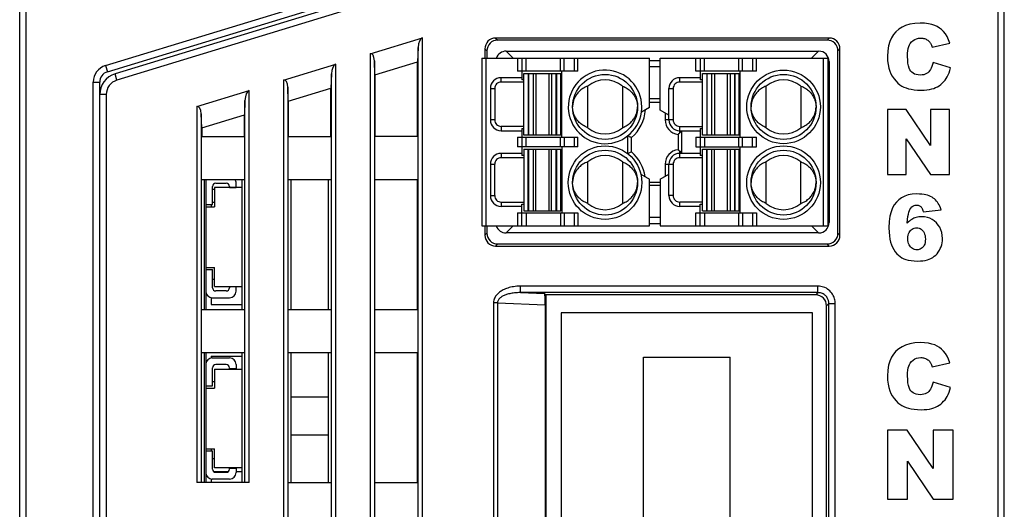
# Model space of a CAD drawing. Header units: millimetres. Extents: x 674 to 3111, y -226 to 595.
# Tile 9 of 47: x 2327 to 2372, y 3 to 26. Entities that reach past the tile are written whole.
import ezdxf

# ---------------------------------------------------------------- set-up
doc = ezdxf.new("R2010")
doc.units = ezdxf.units.MM
doc.header["$LTSCALE"] = 30.734
doc.layers.get('0').update_dxf_attribs({"linetype": 'CONTINUOUS'})
for name, color, linetype in [('02___PRT_ALL_AXES', 7, 'CONTINUOUS'), ('ECAD_06011011', 7, 'CONTINUOUS'), ('ECAD_06013012', 7, 'CONTINUOUS')]:
    doc.layers.add(name, color=color, linetype=linetype)

msp = doc.modelspace()

# ---------------------------------------------------------------- linework, layer by layer
at = {"color": 7, "linetype": 'Continuous'}
for p, q in [((2326.885, -42.238), (2326.885, 101.857)), ((2327.185, -25.088), (2327.185, 101.857)), ((2372.085, 73.454), (2372.085, -24.988)), ((2372.385, -42.238), (2372.385, 73.454)), ((2346.07, 27.529), (2331.293, 23.011)), ((2330.852, 23.397), (2343.344, 27.216)), ((2330.939, 23.11), (2343.432, 26.929)), ((2346.158, 27.242), (2331.381, 22.724)), ((2343.078, 23.947), (2345.493, 24.685)), ((2345.493, -19.198), (2345.493, 24.685)), ((2348.88, 24.667), (2348.974, 24.572)), ((2364.291, 24.667), (2348.88, 24.667)), ((2364.197, 24.572), (2348.974, 24.572)), ((2364.291, 24.667), (2364.197, 24.572)), ((2345.293, 24.235), (2345.271, 23.572)), ((2345.293, -18.826), (2345.293, 24.235)), ((2348.381, 24.167), (2348.381, 23.737)), ((2348.381, 24.167), (2348.475, 24.073)), ((2364.79, 24.167), (2364.696, 24.073)), ((2364.79, 15.556), (2364.79, 24.167)), ((2369.056, 24.248), (2369.875, 24.43)), ((2343.078, 23.947), (2343.078, -19.198)), ((2348.235, 23.737), (2348.235, 15.987)), ((2348.235, 23.737), (2355.985, 23.737)), ((2348.435, 15.987), (2348.435, 23.737)), ((2348.475, 24.073), (2348.475, 23.737)), ((2349.367, 24.062), (2349.692, 23.737)), ((2349.367, 24.062), (2363.804, 24.062)), ((2349.885, 23.737), (2349.885, 23.137)), ((2350.085, 23.737), (2350.085, 22.737)), ((2350.285, 23.137), (2350.285, 23.737)), ((2351.87, 23.137), (2351.87, 23.737)), ((2352.043, 23.137), (2352.043, 23.737)), ((2352.505, 23.737), (2352.505, 23.137)), ((2352.678, 23.137), (2352.678, 23.737)), ((2355.985, 21.454), (2355.985, 23.737)), ((2356.485, 21.329), (2356.485, 23.737)), ((2356.485, 23.737), (2364.235, 23.737)), ((2358.135, 23.137), (2358.135, 23.737)), ((2358.335, 23.737), (2358.335, 22.737)), ((2358.535, 23.137), (2358.535, 23.737)), ((2360.12, 23.137), (2360.12, 23.737)), ((2360.293, 23.137), (2360.293, 23.737)), ((2360.755, 23.737), (2360.755, 23.137)), ((2360.928, 23.137), (2360.928, 23.737)), ((2363.804, 24.062), (2363.479, 23.737)), ((2364.035, 15.987), (2364.035, 23.737)), ((2364.235, 23.737), (2364.235, 15.987)), ((2364.696, 15.651), (2364.696, 24.073)), ((2330.852, 23.397), (2330.939, 23.11)), ((2339.078, 22.724), (2341.493, 23.462)), ((2341.493, -19.198), (2341.493, 23.462)), ((2343.299, 22.969), (2343.277, 23.619)), ((2343.277, 23.619), (2343.277, -18.826)), ((2343.299, 22.969), (2345.271, 23.572)), ((2345.271, 20.122), (2345.271, 23.572)), ((2356.485, 23.623), (2355.985, 23.623)), ((2356.485, 23.334), (2355.985, 23.334)), ((2364.285, 23.58), (2364.235, 23.53)), ((2364.285, 23.58), (2364.285, 16.144)), ((2369.904, 23.294), (2369.091, 23.54)), ((2331.381, 22.724), (2331.293, 23.011)), ((2341.293, 23.012), (2341.271, 22.349)), ((2341.293, -18.826), (2341.293, 23.012)), ((2343.299, 22.969), (2343.299, 20.122)), ((2349.135, 22.637), (2349.135, 22.837)), ((2350.085, 22.837), (2349.135, 22.837)), ((2352.678, 23.137), (2349.885, 23.137)), ((2350.185, 20.187), (2350.185, 23.037)), ((2350.185, 23.037), (2351.885, 23.037)), ((2350.385, 23.037), (2350.385, 20.187)), ((2350.41, 20.187), (2350.41, 23.037)), ((2350.608, 23.037), (2350.608, 20.187)), ((2350.738, 23.037), (2350.738, 20.187)), ((2351.333, 23.037), (2351.333, 20.187)), ((2351.463, 23.037), (2351.463, 20.187)), ((2351.661, 23.037), (2351.661, 20.187)), ((2351.685, 23.037), (2351.685, 20.187)), ((2351.885, 20.187), (2351.885, 23.037)), ((2351.935, 20.087), (2351.935, 23.137)), ((2357.385, 22.637), (2357.385, 22.837)), ((2358.335, 22.837), (2357.385, 22.837)), ((2360.928, 23.137), (2358.135, 23.137)), ((2358.435, 20.187), (2358.435, 23.037)), ((2358.435, 23.037), (2360.135, 23.037)), ((2358.635, 23.037), (2358.635, 20.187)), ((2358.66, 20.187), (2358.66, 23.037)), ((2358.858, 23.037), (2358.858, 20.187)), ((2358.988, 23.037), (2358.988, 20.187)), ((2359.583, 23.037), (2359.583, 20.187)), ((2359.713, 23.037), (2359.713, 20.187)), ((2359.911, 23.037), (2359.911, 20.187)), ((2359.935, 23.037), (2359.935, 20.187)), ((2360.135, 20.187), (2360.135, 23.037)), ((2360.185, 20.087), (2360.185, 23.137)), ((2330.285, 0.162), (2330.285, 22.632)), ((2330.285, 22.632), (2330.585, 22.632)), ((2330.585, -25.538), (2330.585, 22.632)), ((2339.078, 22.724), (2339.078, -19.198)), ((2339.299, 21.746), (2339.277, 22.396)), ((2339.277, 22.396), (2339.277, -18.826)), ((2339.299, 21.746), (2341.271, 22.349)), ((2341.271, 20.122), (2341.271, 22.349)), ((2348.635, 22.337), (2348.635, 20.887)), ((2348.635, 22.337), (2348.835, 22.337)), ((2348.835, 22.337), (2348.835, 20.887)), ((2350.185, 22.637), (2349.135, 22.637)), ((2350.185, 22.737), (2350.085, 22.737)), ((2353.135, 20.526), (2353.135, 22.447)), ((2354.735, 22.447), (2354.735, 20.526)), ((2356.885, 20.887), (2356.885, 22.337)), ((2356.885, 22.337), (2357.085, 22.337)), ((2357.085, 22.337), (2357.085, 20.887)), ((2358.435, 22.637), (2357.385, 22.637)), ((2358.435, 22.737), (2358.335, 22.737)), ((2361.385, 20.526), (2361.385, 22.447)), ((2362.985, 22.447), (2362.985, 20.526)), ((2330.885, 22.055), (2330.585, 22.055)), ((2330.885, 22.055), (2330.885, -24.988)), ((2335.078, 21.501), (2337.493, 22.239)), ((2337.493, 4.122), (2337.493, 22.239)), ((2356.485, 21.862), (2355.985, 21.862)), ((2335.078, 21.501), (2335.078, 4.122)), ((2337.293, 21.789), (2337.271, 21.126)), ((2337.293, 4.122), (2337.293, 21.789)), ((2339.299, 21.746), (2339.299, 20.122)), ((2355.985, 21.454), (2355.618, 21.242)), ((2355.985, 21.712), (2356.485, 21.712)), ((2335.299, 20.523), (2335.277, 21.173)), ((2335.277, 21.173), (2335.277, 4.122)), ((2335.299, 20.523), (2337.271, 21.126)), ((2337.271, 20.122), (2337.271, 21.126)), ((2356.885, 21.098), (2356.485, 21.329)), ((2356.712, 21.198), (2356.712, 20.887)), ((2366.985, 21.362), (2366.985, 18.362)), ((2367.851, 21.362), (2366.985, 21.362)), ((2368.981, 19.7), (2367.851, 21.362)), ((2368.981, 21.362), (2368.981, 19.7)), ((2369.854, 21.362), (2368.981, 21.362)), ((2369.854, 18.362), (2369.854, 21.362)), ((2335.299, 20.523), (2335.299, 20.122)), ((2348.835, 20.887), (2348.635, 20.887)), ((2349.135, 20.587), (2349.135, 20.387)), ((2350.185, 20.587), (2349.135, 20.587)), ((2350.085, 20.487), (2350.085, 19.237)), ((2350.085, 20.487), (2350.185, 20.487)), ((2357.085, 20.887), (2356.712, 20.887)), ((2357.385, 20.287), (2357.385, 20.587)), ((2357.385, 20.587), (2358.435, 20.587)), ((2358.335, 20.487), (2358.335, 19.237)), ((2358.335, 20.487), (2358.435, 20.487)), ((2335.285, 20.122), (2337.285, 20.122)), ((2339.285, 20.122), (2341.285, 20.122)), ((2345.285, 20.122), (2343.285, 20.122)), ((2349.135, 20.387), (2350.085, 20.387)), ((2349.885, 20.087), (2349.885, 19.637)), ((2349.885, 20.087), (2352.678, 20.087)), ((2351.885, 20.187), (2350.185, 20.187)), ((2350.285, 19.637), (2350.285, 20.087)), ((2351.87, 19.637), (2351.87, 20.087)), ((2352.043, 20.087), (2352.043, 19.637)), ((2352.505, 20.087), (2352.505, 19.637)), ((2352.678, 19.637), (2352.678, 20.087)), ((2354.985, 19.324), (2354.985, 20.15)), ((2355.159, 19.405), (2355.159, 20.068)), ((2357.312, 20.218), (2357.312, 19.506)), ((2357.485, 20.387), (2357.385, 20.287)), ((2357.385, 20.387), (2358.335, 20.387)), ((2357.485, 19.337), (2357.485, 20.387)), ((2358.135, 20.087), (2358.135, 19.637)), ((2358.135, 20.087), (2360.928, 20.087)), ((2360.135, 20.187), (2358.435, 20.187)), ((2358.535, 20.087), (2358.535, 19.637)), ((2360.12, 19.637), (2360.12, 20.087)), ((2360.293, 19.637), (2360.293, 20.087)), ((2360.755, 19.637), (2360.755, 20.087)), ((2360.928, 19.637), (2360.928, 20.087)), ((2352.678, 19.637), (2349.885, 19.637)), ((2351.935, 19.637), (2351.935, 16.587)), ((2358.135, 19.637), (2360.928, 19.637)), ((2360.185, 16.587), (2360.185, 19.637)), ((2367.857, 18.362), (2367.857, 20.007)), ((2367.857, 20.007), (2368.981, 18.362)), ((2349.135, 19.337), (2349.135, 19.137)), ((2350.085, 19.337), (2349.135, 19.337)), ((2350.185, 19.137), (2349.135, 19.137)), ((2350.185, 19.237), (2350.085, 19.237)), ((2350.185, 19.537), (2350.185, 16.687)), ((2350.185, 19.537), (2351.885, 19.537)), ((2350.385, 16.687), (2350.385, 19.537)), ((2350.41, 16.687), (2350.41, 19.537)), ((2350.608, 19.537), (2350.608, 16.687)), ((2350.738, 16.687), (2350.738, 19.537)), ((2351.333, 19.537), (2351.333, 16.687)), ((2351.463, 16.687), (2351.463, 19.537)), ((2351.661, 19.537), (2351.661, 16.687)), ((2351.685, 19.537), (2351.685, 16.687)), ((2351.885, 16.687), (2351.885, 19.537)), ((2357.385, 19.137), (2357.385, 19.437)), ((2357.385, 19.437), (2357.485, 19.337)), ((2358.335, 19.337), (2357.385, 19.337)), ((2358.435, 19.137), (2357.385, 19.137)), ((2358.435, 19.237), (2358.335, 19.237)), ((2358.435, 16.687), (2358.435, 19.537)), ((2358.435, 19.537), (2360.135, 19.537)), ((2358.635, 16.687), (2358.635, 19.537)), ((2358.66, 16.687), (2358.66, 19.537)), ((2358.858, 19.537), (2358.858, 16.687)), ((2358.988, 16.687), (2358.988, 19.537)), ((2359.583, 19.537), (2359.583, 16.687)), ((2359.713, 19.537), (2359.713, 16.687)), ((2359.911, 19.537), (2359.911, 16.687)), ((2359.935, 19.537), (2359.935, 16.687)), ((2360.135, 16.687), (2360.135, 19.537)), ((2348.635, 18.837), (2348.635, 17.387)), ((2348.635, 18.837), (2348.835, 18.837)), ((2348.835, 17.387), (2348.835, 18.837)), ((2353.135, 17.026), (2353.135, 18.947)), ((2354.735, 18.947), (2354.735, 17.026)), ((2356.712, 18.837), (2356.712, 18.275)), ((2356.712, 18.837), (2357.085, 18.837)), ((2356.885, 17.387), (2356.885, 18.837)), ((2357.085, 18.837), (2357.085, 17.387)), ((2361.385, 17.026), (2361.385, 18.947)), ((2362.985, 17.026), (2362.985, 18.947)), ((2355.591, 18.372), (2355.985, 18.145)), ((2356.485, 18.145), (2356.885, 18.375)), ((2366.985, 18.362), (2367.857, 18.362)), ((2368.981, 18.362), (2369.854, 18.362)), ((2337.285, 18.122), (2335.285, 18.122)), ((2335.407, 18.122), (2335.407, 12.122)), ((2335.485, 18.122), (2335.485, 12.122)), ((2337.163, 12.122), (2337.163, 18.122)), ((2341.285, 18.122), (2339.285, 18.122)), ((2339.41, 18.122), (2339.41, 12.122)), ((2341.16, 12.122), (2341.16, 18.122)), ((2345.285, 18.122), (2343.285, 18.122)), ((2343.299, 12.122), (2343.299, 18.122)), ((2345.271, 12.122), (2345.271, 18.122)), ((2355.985, 15.987), (2355.985, 18.145)), ((2355.985, 18.012), (2356.485, 18.012)), ((2355.985, 17.862), (2356.485, 17.862)), ((2356.485, 18.145), (2356.485, 15.987)), ((2348.635, 17.387), (2348.835, 17.387)), ((2357.085, 17.387), (2356.885, 17.387)), ((2349.135, 17.087), (2349.135, 16.887)), ((2349.135, 17.087), (2350.185, 17.087)), ((2350.085, 16.887), (2349.135, 16.887)), ((2350.085, 15.987), (2350.085, 16.987)), ((2350.085, 16.987), (2350.185, 16.987)), ((2357.385, 16.887), (2357.385, 17.087)), ((2358.435, 17.087), (2357.385, 17.087)), ((2358.335, 16.887), (2357.385, 16.887)), ((2358.335, 15.987), (2358.335, 16.987)), ((2358.335, 16.987), (2358.435, 16.987)), ((2349.885, 16.587), (2349.885, 15.987)), ((2349.885, 16.587), (2352.678, 16.587)), ((2350.185, 16.687), (2351.885, 16.687)), ((2350.285, 16.587), (2350.285, 15.987)), ((2351.87, 16.587), (2351.87, 15.987)), ((2352.043, 16.587), (2352.043, 15.987)), ((2352.505, 16.587), (2352.505, 15.987)), ((2352.678, 16.587), (2352.678, 15.987)), ((2355.985, 16.39), (2356.485, 16.39)), ((2358.135, 15.987), (2358.135, 16.587)), ((2358.135, 16.587), (2360.928, 16.587)), ((2358.435, 16.687), (2360.135, 16.687)), ((2358.535, 16.587), (2358.535, 15.987)), ((2360.12, 15.987), (2360.12, 16.587)), ((2360.293, 16.587), (2360.293, 15.987)), ((2360.755, 16.587), (2360.755, 15.987)), ((2360.928, 16.587), (2360.928, 15.987)), ((2368.635, 16.634), (2369.464, 16.736)), ((2348.235, 15.987), (2355.985, 15.987)), ((2348.381, 15.987), (2348.381, 15.556)), ((2348.475, 15.987), (2348.475, 15.651)), ((2349.367, 15.662), (2349.692, 15.987)), ((2355.985, 16.101), (2356.485, 16.101)), ((2356.485, 15.987), (2364.235, 15.987)), ((2363.804, 15.662), (2363.479, 15.987)), ((2364.285, 16.144), (2364.235, 16.194)), ((2348.381, 15.556), (2348.475, 15.651)), ((2363.804, 15.662), (2349.367, 15.662)), ((2364.79, 15.556), (2364.696, 15.651)), ((2348.88, 15.057), (2348.974, 15.151)), ((2348.88, 15.057), (2364.291, 15.057)), ((2348.974, 15.151), (2364.197, 15.151)), ((2364.291, 15.057), (2364.197, 15.151)), ((2350.027, 12.902), (2350.027, 13.201)), ((2363.776, 13.201), (2350.027, 13.201)), ((2363.776, 12.902), (2363.776, 13.201)), ((2350.027, 12.902), (2351.141, 12.856)), ((2363.776, 12.902), (2350.027, 12.902)), ((2351.141, 12.856), (2351.195, 12.802)), ((2351.195, 12.802), (2351.195, -18.879)), ((2363.671, 12.797), (2351.195, 12.802)), ((2363.776, 12.902), (2363.671, 12.797)), ((2348.782, 12.433), (2348.782, -18.51)), ((2348.967, 12.433), (2348.782, 12.433)), ((2348.967, 12.433), (2348.967, -18.51)), ((2348.967, 12.433), (2351.175, 12.343)), ((2351.175, 12.343), (2351.175, -18.419)), ((2364.275, 12.402), (2364.17, 12.297)), ((2364.17, -18.374), (2364.17, 12.297)), ((2364.275, -18.479), (2364.275, 12.402)), ((2364.275, 12.402), (2364.575, 12.402)), ((2364.575, -18.479), (2364.575, 12.402)), ((2335.285, 12.122), (2337.285, 12.122)), ((2339.285, 12.122), (2341.285, 12.122)), ((2343.285, 12.122), (2345.285, 12.122)), ((2351.915, 11.962), (2351.915, -2.138)), ((2363.515, 11.962), (2351.915, 11.962)), ((2363.515, -2.138), (2363.515, 11.962)), ((2337.285, 10.122), (2335.285, 10.122)), ((2335.407, 10.122), (2335.407, 4.122)), ((2335.485, 10.122), (2335.485, 4.122)), ((2337.163, 4.122), (2337.163, 10.122)), ((2341.285, 10.122), (2339.285, 10.122)), ((2339.41, 10.122), (2339.41, 4.122)), ((2341.16, 4.122), (2341.16, 10.122)), ((2345.285, 10.122), (2343.285, 10.122)), ((2343.299, 4.122), (2343.299, 10.122)), ((2345.271, 4.122), (2345.271, 10.122)), ((2355.715, -0.088), (2355.715, 9.912)), ((2355.715, 9.912), (2359.715, 9.912)), ((2359.715, -0.088), (2359.715, 9.912)), ((2369.056, 9.478), (2369.875, 9.66)), ((2369.904, 8.524), (2369.091, 8.77)), ((2339.41, 8.081), (2341.16, 8.081)), ((2366.985, 6.542), (2366.985, 3.362)), ((2367.903, 6.542), (2366.985, 6.542)), ((2369.1, 4.78), (2367.903, 6.542)), ((2369.1, 6.542), (2369.1, 4.78)), ((2370.027, 6.542), (2369.1, 6.542)), ((2370.027, 3.362), (2370.027, 6.542)), ((2339.41, 6.331), (2341.16, 6.331)), ((2367.91, 3.362), (2367.91, 5.106)), ((2367.91, 5.106), (2369.1, 3.362)), ((2337.493, 4.122), (2335.078, 4.122)), ((2339.285, 4.122), (2341.285, 4.122)), ((2343.285, 4.122), (2345.285, 4.122)), ((2366.985, 3.362), (2367.91, 3.362)), ((2369.1, 3.362), (2370.027, 3.362))]:
    msp.add_line(p, q, dxfattribs=at)
for points in [[(2368.502, 25.363), (2368.246, 25.347), (2368.02, 25.31), (2367.826, 25.25), (2367.658, 25.171), (2367.508, 25.075), (2367.38, 24.962)], [(2369.392, 25.133), (2369.29, 25.197), (2369.17, 25.252), (2369.034, 25.298), (2368.878, 25.333), (2368.701, 25.354), (2368.502, 25.363)], [(2369.875, 24.43), (2369.811, 24.594), (2369.74, 24.738), (2369.662, 24.861), (2369.577, 24.967), (2369.487, 25.058), (2369.392, 25.133)], [(2367.38, 24.962), (2367.269, 24.834), (2367.174, 24.683), (2367.096, 24.512), (2367.037, 24.314), (2367.001, 24.082), (2366.985, 23.818)], [(2368.04, 24.416), (2368.102, 24.494), (2368.17, 24.557), (2368.244, 24.605), (2368.326, 24.639), (2368.42, 24.661), (2368.524, 24.669)], [(2368.524, 24.669), (2368.57, 24.667), (2368.614, 24.662), (2368.657, 24.654), (2368.698, 24.643), (2368.737, 24.628), (2368.775, 24.611)], [(2368.775, 24.611), (2368.81, 24.591), (2368.844, 24.569), (2368.876, 24.544), (2368.907, 24.515), (2368.937, 24.483), (2368.965, 24.448)], [(2367.915, 23.824), (2367.919, 23.963), (2367.93, 24.085), (2367.949, 24.189), (2367.974, 24.278), (2368.005, 24.354), (2368.04, 24.416)], [(2368.965, 24.448), (2368.98, 24.426), (2368.995, 24.399), (2369.011, 24.369), (2369.026, 24.333), (2369.041, 24.293), (2369.056, 24.248)], [(2366.985, 23.818), (2366.994, 23.621), (2367.014, 23.443), (2367.048, 23.284), (2367.092, 23.141), (2367.146, 23.014), (2367.21, 22.901)], [(2368.065, 23.14), (2368.023, 23.201), (2367.987, 23.281), (2367.957, 23.381), (2367.934, 23.503), (2367.92, 23.651), (2367.915, 23.824)], [(2369.091, 23.54), (2369.066, 23.442), (2369.038, 23.354), (2369.006, 23.278), (2368.971, 23.211), (2368.933, 23.154), (2368.893, 23.105)], [(2369.646, 22.723), (2369.698, 22.796), (2369.747, 22.878), (2369.792, 22.967), (2369.834, 23.066), (2369.871, 23.175), (2369.904, 23.294)], [(2367.21, 22.901), (2367.295, 22.779), (2367.382, 22.674), (2367.47, 22.585), (2367.56, 22.511), (2367.652, 22.45), (2367.745, 22.403)], [(2368.492, 22.956), (2368.398, 22.963), (2368.314, 22.979), (2368.241, 23.005), (2368.176, 23.04), (2368.118, 23.085), (2368.065, 23.14)], [(2368.893, 23.105), (2368.848, 23.063), (2368.795, 23.027), (2368.735, 22.997), (2368.665, 22.975), (2368.583, 22.962), (2368.492, 22.956)], [(2353.135, 22.447), (2353.075, 22.423), (2353.018, 22.396), (2352.964, 22.368), (2352.914, 22.337), (2352.867, 22.306), (2352.824, 22.272), (2352.783, 22.238), (2352.745, 22.203), (2352.71, 22.167), (2352.677, 22.131), (2352.647, 22.094), (2352.619, 22.056), (2352.593, 22.019), (2352.57, 21.981), (2352.549, 21.942), (2352.53, 21.904), (2352.513, 21.867), (2352.498, 21.829), (2352.485, 21.792), (2352.473, 21.755), (2352.464, 21.719), (2352.456, 21.684), (2352.449, 21.65), (2352.444, 21.616)], [(2354.735, 22.447), (2354.796, 22.423), (2354.853, 22.396), (2354.907, 22.368), (2354.957, 22.337), (2355.003, 22.306), (2355.047, 22.272), (2355.088, 22.238), (2355.126, 22.203), (2355.161, 22.167), (2355.194, 22.131), (2355.224, 22.094), (2355.252, 22.056), (2355.278, 22.019), (2355.301, 21.981), (2355.322, 21.942), (2355.341, 21.904), (2355.358, 21.867), (2355.373, 21.829), (2355.386, 21.792), (2355.397, 21.755), (2355.407, 21.719), (2355.415, 21.684), (2355.422, 21.65), (2355.427, 21.616)], [(2361.385, 22.447), (2361.325, 22.423), (2361.268, 22.396), (2361.214, 22.368), (2361.164, 22.337), (2361.117, 22.306), (2361.074, 22.272), (2361.033, 22.238), (2360.995, 22.203), (2360.96, 22.167), (2360.927, 22.131), (2360.897, 22.094), (2360.869, 22.056), (2360.843, 22.019), (2360.82, 21.981), (2360.799, 21.942), (2360.78, 21.904), (2360.763, 21.867), (2360.748, 21.829), (2360.735, 21.792), (2360.723, 21.755), (2360.714, 21.719), (2360.706, 21.684), (2360.699, 21.65), (2360.694, 21.616)], [(2362.985, 22.447), (2363.046, 22.423), (2363.103, 22.396), (2363.157, 22.368), (2363.207, 22.337), (2363.253, 22.306), (2363.297, 22.272), (2363.338, 22.238), (2363.376, 22.203), (2363.411, 22.167), (2363.444, 22.131), (2363.474, 22.094), (2363.502, 22.056), (2363.528, 22.019), (2363.551, 21.981), (2363.572, 21.942), (2363.591, 21.904), (2363.608, 21.867), (2363.623, 21.829), (2363.636, 21.792), (2363.647, 21.755), (2363.657, 21.719), (2363.665, 21.684), (2363.672, 21.65), (2363.677, 21.616)], [(2367.745, 22.403), (2367.844, 22.362), (2367.956, 22.328), (2368.081, 22.3), (2368.22, 22.279), (2368.375, 22.266), (2368.545, 22.261)], [(2368.545, 22.261), (2368.684, 22.265), (2368.811, 22.275), (2368.926, 22.292), (2369.03, 22.316), (2369.124, 22.344), (2369.208, 22.377)], [(2369.208, 22.377), (2369.293, 22.42), (2369.373, 22.468), (2369.447, 22.521), (2369.517, 22.581), (2369.583, 22.649), (2369.646, 22.723)], [(2352.444, 21.616), (2352.44, 21.583), (2352.438, 21.551), (2352.436, 21.519), (2352.435, 21.487)], [(2352.444, 21.357), (2352.44, 21.39), (2352.438, 21.423), (2352.436, 21.455), (2352.435, 21.487)], [(2355.427, 21.616), (2355.431, 21.583), (2355.433, 21.551), (2355.435, 21.519), (2355.435, 21.487)], [(2355.427, 21.357), (2355.431, 21.39), (2355.433, 21.423), (2355.435, 21.455), (2355.435, 21.487)], [(2360.694, 21.616), (2360.69, 21.583), (2360.688, 21.551), (2360.686, 21.519), (2360.685, 21.487)], [(2360.694, 21.357), (2360.69, 21.39), (2360.688, 21.423), (2360.686, 21.455), (2360.685, 21.487)], [(2363.677, 21.616), (2363.681, 21.583), (2363.683, 21.551), (2363.685, 21.519), (2363.685, 21.487)], [(2363.677, 21.357), (2363.681, 21.39), (2363.683, 21.423), (2363.685, 21.455), (2363.685, 21.487)], [(2353.135, 20.526), (2353.075, 20.551), (2353.018, 20.577), (2352.964, 20.606), (2352.914, 20.636), (2352.867, 20.668), (2352.824, 20.701), (2352.783, 20.735), (2352.745, 20.77), (2352.71, 20.806), (2352.677, 20.843), (2352.647, 20.88), (2352.619, 20.917), (2352.593, 20.955), (2352.57, 20.993), (2352.549, 21.031), (2352.53, 21.069), (2352.513, 21.107), (2352.498, 21.145), (2352.485, 21.182), (2352.473, 21.218), (2352.464, 21.254), (2352.456, 21.289), (2352.449, 21.324), (2352.444, 21.357)], [(2354.735, 20.526), (2354.796, 20.551), (2354.853, 20.577), (2354.907, 20.606), (2354.957, 20.636), (2355.003, 20.668), (2355.047, 20.701), (2355.088, 20.735), (2355.126, 20.77), (2355.161, 20.806), (2355.194, 20.843), (2355.224, 20.88), (2355.252, 20.917), (2355.278, 20.955), (2355.301, 20.993), (2355.322, 21.031), (2355.341, 21.069), (2355.358, 21.107), (2355.373, 21.145), (2355.386, 21.182), (2355.397, 21.218), (2355.407, 21.254), (2355.415, 21.289), (2355.422, 21.324), (2355.427, 21.357)], [(2361.385, 20.526), (2361.325, 20.551), (2361.268, 20.577), (2361.214, 20.606), (2361.164, 20.636), (2361.117, 20.668), (2361.074, 20.701), (2361.033, 20.735), (2360.995, 20.77), (2360.96, 20.806), (2360.927, 20.843), (2360.897, 20.88), (2360.869, 20.917), (2360.843, 20.955), (2360.82, 20.993), (2360.799, 21.031), (2360.78, 21.069), (2360.763, 21.107), (2360.748, 21.145), (2360.735, 21.182), (2360.723, 21.218), (2360.714, 21.254), (2360.706, 21.289), (2360.699, 21.324), (2360.694, 21.357)], [(2362.985, 20.526), (2363.046, 20.551), (2363.103, 20.577), (2363.157, 20.606), (2363.207, 20.636), (2363.253, 20.668), (2363.297, 20.701), (2363.338, 20.735), (2363.376, 20.77), (2363.411, 20.806), (2363.444, 20.843), (2363.474, 20.88), (2363.502, 20.917), (2363.528, 20.955), (2363.551, 20.993), (2363.572, 21.031), (2363.591, 21.069), (2363.608, 21.107), (2363.623, 21.145), (2363.636, 21.182), (2363.647, 21.218), (2363.657, 21.254), (2363.665, 21.289), (2363.672, 21.324), (2363.677, 21.357)], [(2355.159, 20.068), (2355.13, 20.081), (2355.101, 20.095), (2355.072, 20.108), (2355.043, 20.122), (2355.014, 20.136), (2354.985, 20.15)], [(2357.312, 20.218), (2357.325, 20.229), (2357.337, 20.24), (2357.35, 20.252), (2357.362, 20.263), (2357.374, 20.275), (2357.385, 20.287)], [(2355.159, 19.405), (2355.129, 19.392), (2355.1, 19.378), (2355.071, 19.365), (2355.042, 19.351), (2355.014, 19.337), (2354.985, 19.324)], [(2357.312, 19.506), (2357.325, 19.495), (2357.337, 19.484), (2357.349, 19.472), (2357.361, 19.461), (2357.373, 19.449), (2357.385, 19.437)], [(2353.135, 18.947), (2353.075, 18.923), (2353.018, 18.896), (2352.964, 18.868), (2352.914, 18.837), (2352.867, 18.806), (2352.824, 18.772), (2352.783, 18.738), (2352.745, 18.703), (2352.71, 18.667), (2352.677, 18.631), (2352.647, 18.594), (2352.619, 18.556), (2352.593, 18.519), (2352.57, 18.481), (2352.549, 18.442), (2352.53, 18.404), (2352.513, 18.367), (2352.498, 18.329), (2352.485, 18.292), (2352.473, 18.255), (2352.464, 18.219), (2352.456, 18.184), (2352.449, 18.15), (2352.444, 18.116)], [(2354.735, 18.947), (2354.796, 18.923), (2354.853, 18.896), (2354.907, 18.868), (2354.957, 18.837), (2355.003, 18.806), (2355.047, 18.772), (2355.088, 18.738), (2355.126, 18.703), (2355.161, 18.667), (2355.194, 18.631), (2355.224, 18.594), (2355.252, 18.556), (2355.278, 18.519), (2355.301, 18.481), (2355.322, 18.442), (2355.341, 18.404), (2355.358, 18.367), (2355.373, 18.329), (2355.386, 18.292), (2355.397, 18.255), (2355.407, 18.219), (2355.415, 18.184), (2355.422, 18.15), (2355.427, 18.116)], [(2361.385, 18.947), (2361.325, 18.923), (2361.268, 18.896), (2361.214, 18.868), (2361.164, 18.837), (2361.117, 18.806), (2361.074, 18.772), (2361.033, 18.738), (2360.995, 18.703), (2360.96, 18.667), (2360.927, 18.631), (2360.897, 18.594), (2360.869, 18.556), (2360.843, 18.519), (2360.82, 18.481), (2360.799, 18.442), (2360.78, 18.404), (2360.763, 18.367), (2360.748, 18.329), (2360.735, 18.292), (2360.723, 18.255), (2360.714, 18.219), (2360.706, 18.184), (2360.699, 18.15), (2360.694, 18.116)], [(2362.985, 18.947), (2363.046, 18.923), (2363.103, 18.896), (2363.157, 18.868), (2363.207, 18.837), (2363.253, 18.806), (2363.297, 18.772), (2363.338, 18.738), (2363.376, 18.703), (2363.411, 18.667), (2363.444, 18.631), (2363.474, 18.594), (2363.502, 18.556), (2363.528, 18.519), (2363.551, 18.481), (2363.572, 18.442), (2363.591, 18.404), (2363.608, 18.367), (2363.623, 18.329), (2363.636, 18.292), (2363.647, 18.255), (2363.657, 18.219), (2363.665, 18.184), (2363.672, 18.15), (2363.677, 18.116)], [(2352.444, 18.116), (2352.44, 18.083), (2352.438, 18.051), (2352.436, 18.019), (2352.435, 17.987)], [(2352.444, 17.857), (2352.44, 17.89), (2352.438, 17.923), (2352.436, 17.955), (2352.435, 17.987)], [(2353.135, 17.026), (2353.075, 17.051), (2353.018, 17.077), (2352.964, 17.106), (2352.914, 17.136), (2352.867, 17.168), (2352.824, 17.201), (2352.783, 17.235), (2352.745, 17.27), (2352.71, 17.306), (2352.677, 17.343), (2352.647, 17.38), (2352.619, 17.417), (2352.593, 17.455), (2352.57, 17.493), (2352.549, 17.531), (2352.53, 17.569), (2352.513, 17.607), (2352.498, 17.645), (2352.485, 17.682), (2352.473, 17.718), (2352.464, 17.754), (2352.456, 17.789), (2352.449, 17.824), (2352.444, 17.857)], [(2354.735, 17.026), (2354.796, 17.051), (2354.853, 17.077), (2354.907, 17.106), (2354.957, 17.136), (2355.003, 17.168), (2355.047, 17.201), (2355.088, 17.235), (2355.126, 17.27), (2355.161, 17.306), (2355.194, 17.343), (2355.224, 17.38), (2355.252, 17.417), (2355.278, 17.455), (2355.301, 17.493), (2355.322, 17.531), (2355.341, 17.569), (2355.358, 17.607), (2355.373, 17.645), (2355.386, 17.682), (2355.397, 17.718), (2355.407, 17.754), (2355.415, 17.789), (2355.422, 17.824), (2355.427, 17.857)], [(2355.427, 18.116), (2355.431, 18.083), (2355.433, 18.051), (2355.435, 18.019), (2355.435, 17.987)], [(2355.427, 17.857), (2355.431, 17.89), (2355.433, 17.923), (2355.435, 17.955), (2355.435, 17.987)], [(2360.694, 18.116), (2360.69, 18.083), (2360.688, 18.051), (2360.686, 18.019), (2360.685, 17.987)], [(2360.694, 17.857), (2360.69, 17.89), (2360.688, 17.923), (2360.686, 17.955), (2360.685, 17.987)], [(2361.385, 17.026), (2361.325, 17.051), (2361.268, 17.077), (2361.214, 17.106), (2361.164, 17.136), (2361.117, 17.168), (2361.074, 17.201), (2361.033, 17.235), (2360.995, 17.27), (2360.96, 17.306), (2360.927, 17.343), (2360.897, 17.38), (2360.869, 17.417), (2360.843, 17.455), (2360.82, 17.493), (2360.799, 17.531), (2360.78, 17.569), (2360.763, 17.607), (2360.748, 17.645), (2360.735, 17.682), (2360.723, 17.718), (2360.714, 17.754), (2360.706, 17.789), (2360.699, 17.824), (2360.694, 17.857)], [(2362.985, 17.026), (2363.046, 17.051), (2363.103, 17.077), (2363.157, 17.106), (2363.207, 17.136), (2363.253, 17.168), (2363.297, 17.201), (2363.338, 17.235), (2363.376, 17.27), (2363.411, 17.306), (2363.444, 17.343), (2363.474, 17.38), (2363.502, 17.417), (2363.528, 17.455), (2363.551, 17.493), (2363.572, 17.531), (2363.591, 17.569), (2363.608, 17.607), (2363.623, 17.645), (2363.636, 17.682), (2363.647, 17.718), (2363.657, 17.754), (2363.665, 17.789), (2363.672, 17.824), (2363.677, 17.857)], [(2363.677, 18.116), (2363.681, 18.083), (2363.683, 18.051), (2363.685, 18.019), (2363.685, 17.987)], [(2363.677, 17.857), (2363.681, 17.89), (2363.683, 17.923), (2363.685, 17.955), (2363.685, 17.987)], [(2368.345, 17.463), (2368.134, 17.449), (2367.947, 17.415), (2367.785, 17.361), (2367.641, 17.287), (2367.511, 17.195), (2367.397, 17.085)], [(2368.909, 17.379), (2368.841, 17.403), (2368.763, 17.423), (2368.675, 17.44), (2368.577, 17.452), (2368.466, 17.46), (2368.345, 17.463)], [(2369.255, 17.137), (2369.208, 17.187), (2369.158, 17.233), (2369.104, 17.275), (2369.045, 17.313), (2368.98, 17.348), (2368.909, 17.379)], [(2367.397, 17.085), (2367.303, 16.967), (2367.222, 16.819), (2367.154, 16.643), (2367.101, 16.433), (2367.069, 16.183), (2367.055, 15.895)], [(2368.021, 16.747), (2368.064, 16.812), (2368.111, 16.865), (2368.16, 16.903), (2368.214, 16.929), (2368.273, 16.946), (2368.337, 16.951)], [(2368.337, 16.951), (2368.374, 16.949), (2368.408, 16.943), (2368.44, 16.933), (2368.47, 16.919), (2368.498, 16.901), (2368.524, 16.879)], [(2368.524, 16.879), (2368.547, 16.855), (2368.568, 16.824), (2368.588, 16.787), (2368.606, 16.744), (2368.622, 16.693), (2368.635, 16.634)], [(2369.464, 16.736), (2369.436, 16.819), (2369.405, 16.895), (2369.371, 16.965), (2369.334, 17.028), (2369.296, 17.086), (2369.255, 17.137)], [(2367.901, 16.116), (2367.916, 16.28), (2367.933, 16.418), (2367.953, 16.532), (2367.974, 16.623), (2367.997, 16.695), (2368.021, 16.747)], [(2368.572, 16.413), (2368.5, 16.411), (2368.433, 16.404), (2368.37, 16.393), (2368.312, 16.379), (2368.258, 16.361), (2368.207, 16.34)], [(2369.249, 16.126), (2369.151, 16.215), (2369.048, 16.287), (2368.942, 16.341), (2368.829, 16.38), (2368.705, 16.404), (2368.572, 16.413)], [(2368.207, 16.34), (2368.157, 16.315), (2368.107, 16.285), (2368.056, 16.251), (2368.004, 16.211), (2367.953, 16.167), (2367.901, 16.116)], [(2369.527, 15.4), (2369.518, 15.549), (2369.494, 15.685), (2369.455, 15.808), (2369.401, 15.921), (2369.333, 16.027), (2369.249, 16.126)], [(2367.055, 15.895), (2367.061, 15.703), (2367.076, 15.528), (2367.1, 15.373), (2367.132, 15.234), (2367.171, 15.111), (2367.217, 15.003)], [(2367.929, 15.4), (2367.934, 15.483), (2367.944, 15.557), (2367.962, 15.622), (2367.985, 15.678), (2368.013, 15.727), (2368.046, 15.769)], [(2368.046, 15.769), (2368.087, 15.808), (2368.131, 15.841), (2368.177, 15.865), (2368.226, 15.883), (2368.28, 15.893), (2368.339, 15.897)], [(2368.339, 15.897), (2368.394, 15.894), (2368.445, 15.883), (2368.492, 15.865), (2368.537, 15.839), (2368.58, 15.805), (2368.622, 15.764)], [(2368.622, 15.764), (2368.654, 15.721), (2368.682, 15.67), (2368.705, 15.611), (2368.723, 15.543), (2368.733, 15.465), (2368.738, 15.378)], [(2368.052, 15.018), (2368.017, 15.062), (2367.987, 15.114), (2367.963, 15.173), (2367.945, 15.239), (2367.934, 15.315), (2367.929, 15.4)], [(2368.353, 14.88), (2368.294, 14.884), (2368.239, 14.896), (2368.189, 14.914), (2368.142, 14.94), (2368.096, 14.975), (2368.052, 15.018)], [(2368.738, 15.378), (2368.734, 15.291), (2368.723, 15.215), (2368.707, 15.149), (2368.685, 15.093), (2368.659, 15.045), (2368.628, 15.005)], [(2369.386, 14.858), (2369.429, 14.94), (2369.464, 15.025), (2369.491, 15.112), (2369.511, 15.203), (2369.523, 15.299), (2369.527, 15.4)], [(2367.217, 15.003), (2367.279, 14.889), (2367.346, 14.788), (2367.416, 14.703), (2367.49, 14.63), (2367.569, 14.566), (2367.653, 14.514)], [(2368.628, 15.005), (2368.588, 14.966), (2368.546, 14.935), (2368.503, 14.911), (2368.457, 14.894), (2368.407, 14.884), (2368.353, 14.88)], [(2368.997, 14.486), (2369.076, 14.531), (2369.149, 14.581), (2369.215, 14.639), (2369.277, 14.703), (2369.334, 14.776), (2369.386, 14.858)], [(2367.653, 14.514), (2367.739, 14.47), (2367.838, 14.434), (2367.95, 14.403), (2368.076, 14.38), (2368.218, 14.366), (2368.375, 14.361)], [(2368.375, 14.361), (2368.505, 14.365), (2368.624, 14.377), (2368.732, 14.395), (2368.83, 14.42), (2368.918, 14.451), (2368.997, 14.486)], [(2350.027, 13.201), (2349.942, 13.199), (2349.861, 13.195), (2349.783, 13.187), (2349.709, 13.177), (2349.638, 13.164), (2349.571, 13.149), (2349.506, 13.133), (2349.444, 13.114), (2349.386, 13.094), (2349.33, 13.073), (2349.278, 13.05), (2349.229, 13.026), (2349.182, 13.001), (2349.139, 12.976), (2349.099, 12.949), (2349.061, 12.922), (2349.025, 12.894), (2348.992, 12.864), (2348.961, 12.834), (2348.931, 12.802), (2348.903, 12.768), (2348.877, 12.732), (2348.853, 12.692), (2348.831, 12.65), (2348.812, 12.603), (2348.796, 12.551), (2348.787, 12.495), (2348.782, 12.433)], [(2364.575, 12.402), (2364.573, 12.457), (2364.568, 12.51), (2364.559, 12.564), (2364.546, 12.617), (2364.529, 12.67), (2364.508, 12.723), (2364.483, 12.775), (2364.453, 12.828), (2364.417, 12.88), (2364.376, 12.93), (2364.329, 12.979), (2364.278, 13.024), (2364.222, 13.066), (2364.162, 13.102), (2364.099, 13.133), (2364.034, 13.159), (2363.968, 13.178), (2363.903, 13.191), (2363.839, 13.199), (2363.776, 13.201)], [(2350.027, 12.902), (2349.954, 12.901), (2349.884, 12.899), (2349.818, 12.895), (2349.755, 12.889), (2349.694, 12.882), (2349.636, 12.874), (2349.581, 12.864), (2349.528, 12.853), (2349.478, 12.841), (2349.431, 12.828), (2349.386, 12.814), (2349.344, 12.8), (2349.305, 12.785), (2349.268, 12.769), (2349.234, 12.753), (2349.201, 12.736), (2349.171, 12.719), (2349.143, 12.701), (2349.116, 12.682), (2349.091, 12.662), (2349.068, 12.641), (2349.046, 12.619), (2349.025, 12.595), (2349.007, 12.568), (2348.991, 12.539), (2348.978, 12.507), (2348.97, 12.472), (2348.967, 12.433)], [(2364.275, 12.402), (2364.274, 12.436), (2364.271, 12.47), (2364.265, 12.503), (2364.257, 12.537), (2364.247, 12.57), (2364.234, 12.603), (2364.218, 12.636), (2364.199, 12.668), (2364.177, 12.701), (2364.151, 12.733), (2364.122, 12.763), (2364.09, 12.791), (2364.055, 12.817), (2364.017, 12.84), (2363.978, 12.859), (2363.938, 12.875), (2363.896, 12.887), (2363.855, 12.895), (2363.815, 12.9), (2363.776, 12.902)], [(2368.502, 10.593), (2368.246, 10.577), (2368.02, 10.54), (2367.826, 10.48), (2367.658, 10.401), (2367.508, 10.305), (2367.38, 10.192)], [(2369.392, 10.363), (2369.29, 10.427), (2369.17, 10.482), (2369.034, 10.528), (2368.878, 10.563), (2368.701, 10.584), (2368.502, 10.593)], [(2367.38, 10.192), (2367.269, 10.064), (2367.174, 9.913), (2367.096, 9.742), (2367.037, 9.544), (2367.001, 9.312), (2366.985, 9.048)], [(2369.875, 9.66), (2369.811, 9.824), (2369.74, 9.968), (2369.662, 10.091), (2369.577, 10.197), (2369.487, 10.288), (2369.392, 10.363)], [(2367.915, 9.054), (2367.919, 9.193), (2367.93, 9.315), (2367.949, 9.419), (2367.974, 9.508), (2368.005, 9.584), (2368.04, 9.646)], [(2368.04, 9.646), (2368.102, 9.724), (2368.17, 9.787), (2368.244, 9.835), (2368.326, 9.869), (2368.42, 9.891), (2368.524, 9.899)], [(2368.524, 9.899), (2368.57, 9.897), (2368.614, 9.892), (2368.657, 9.884), (2368.698, 9.873), (2368.737, 9.858), (2368.775, 9.841)], [(2368.775, 9.841), (2368.81, 9.821), (2368.844, 9.799), (2368.876, 9.774), (2368.907, 9.745), (2368.937, 9.713), (2368.965, 9.678)], [(2368.965, 9.678), (2368.98, 9.656), (2368.995, 9.629), (2369.011, 9.599), (2369.026, 9.563), (2369.041, 9.523), (2369.056, 9.478)], [(2366.985, 9.048), (2366.994, 8.851), (2367.014, 8.673), (2367.048, 8.514), (2367.092, 8.371), (2367.146, 8.244), (2367.21, 8.131)], [(2368.065, 8.37), (2368.023, 8.431), (2367.987, 8.511), (2367.957, 8.611), (2367.934, 8.733), (2367.92, 8.881), (2367.915, 9.054)], [(2369.091, 8.77), (2369.066, 8.672), (2369.038, 8.584), (2369.006, 8.508), (2368.971, 8.441), (2368.933, 8.384), (2368.893, 8.335)], [(2368.492, 8.186), (2368.398, 8.193), (2368.314, 8.209), (2368.241, 8.235), (2368.176, 8.27), (2368.118, 8.315), (2368.065, 8.37)], [(2368.893, 8.335), (2368.848, 8.293), (2368.795, 8.257), (2368.735, 8.227), (2368.665, 8.205), (2368.583, 8.192), (2368.492, 8.186)], [(2369.646, 7.953), (2369.698, 8.026), (2369.747, 8.108), (2369.792, 8.197), (2369.834, 8.296), (2369.871, 8.405), (2369.904, 8.524)], [(2367.21, 8.131), (2367.295, 8.009), (2367.382, 7.904), (2367.47, 7.815), (2367.56, 7.741), (2367.652, 7.68), (2367.745, 7.633)], [(2369.208, 7.607), (2369.293, 7.65), (2369.373, 7.698), (2369.447, 7.751), (2369.517, 7.811), (2369.583, 7.879), (2369.646, 7.953)], [(2367.745, 7.633), (2367.844, 7.592), (2367.956, 7.558), (2368.081, 7.53), (2368.22, 7.509), (2368.375, 7.496), (2368.545, 7.491)], [(2368.545, 7.491), (2368.684, 7.495), (2368.811, 7.505), (2368.926, 7.522), (2369.03, 7.546), (2369.124, 7.574), (2369.208, 7.607)]]:
    msp.add_lwpolyline(points, dxfattribs=at)
for centre, radius in [((2353.935, 21.487), 1.5), ((2362.185, 21.487), 1.7), ((2362.185, 21.487), 1.5), ((2353.935, 17.987), 1.7), ((2362.185, 17.987), 1.7), ((2353.935, 17.987), 1.5), ((2362.185, 17.987), 1.5)]:
    msp.add_circle(centre, radius, dxfattribs=at)
for centre, radius, start, end in [((2331.085, 22.632), 0.8, 107, 180), ((2331.085, 22.632), 0.5, 107, 180), ((2331.585, 22.055), 1, 107, 180), ((2349.135, 22.337), 0.5, 90, 180), ((2353.935, 21.487), 1.7, 0, 351.7118), ((2357.385, 22.337), 0.5, 90, 180), ((2331.585, 22.055), 0.7, 107, 180), ((2349.135, 22.337), 0.3, 90.0006, 180.001), ((2353.935, 21.487), 1.25, 50.2082, 129.7918), ((2357.385, 22.337), 0.3, 90.0006, 180.001), ((2362.185, 21.487), 1.25, 50.2082, 129.7918), ((2353.935, 21.487), 1.7, 351.7118, 0), ((2353.935, 21.487), 1.873, 310.7683, 355.7833), ((2349.135, 20.887), 0.5, 180, 270), ((2349.135, 20.887), 0.3, 180.0006, 270.001), ((2353.935, 21.487), 1.25, 230.2082, 309.7918), ((2357.385, 20.887), 0.673, 180, 263.7572), ((2357.385, 20.887), 0.5, 180.0001, 270), ((2357.385, 20.887), 0.3, 180.0006, 270.001), ((2362.185, 21.487), 1.25, 230.2082, 309.7918), ((2349.135, 18.837), 0.5, 90, 180), ((2349.135, 18.837), 0.3, 90.0006, 180.001), ((2353.935, 17.987), 1.25, 50.2082, 129.7918), ((2353.935, 17.987), 1.873, 8.3245, 49.2317), ((2357.385, 18.837), 0.673, 96.2428, 180), ((2357.385, 18.837), 0.5, 90.0001, 180), ((2357.385, 18.837), 0.3, 90.0006, 180.001), ((2362.185, 17.987), 1.25, 50.2082, 129.7918), ((2349.135, 17.387), 0.5, 180, 270), ((2349.135, 17.387), 0.3, 180.0006, 270.001), ((2357.385, 17.387), 0.5, 180, 270), ((2357.385, 17.387), 0.3, 180.0006, 270.001), ((2353.935, 17.987), 1.25, 230.2082, 309.7918), ((2362.185, 17.987), 1.25, 230.2082, 309.7918)]:
    msp.add_arc(centre, radius, start, end, dxfattribs=at)
for centre, major_axis, ratio, start_param, end_param in [((2345.493, 24.267), (0.037, 0.422), 0.465361, 0.185854, 1.686837), ((2348.881, 24.166), (-0.355, 0.355), 0.997265, -0.784029, 0.784029), ((2348.976, 24.072), (-0.355, 0.355), 0.997265, -0.784029, 0.784029), ((2364.195, 24.072), (0.355, 0.355), 0.997265, -0.784029, 0.784029), ((2364.29, 24.166), (0.355, 0.355), 0.997265, -0.784029, 0.784029), ((2343.078, 23.529), (0.037, 0.422), 0.465361, -1.315129, 0.185854), ((2349.404, 23.543), (-0.38, 0.38), 0.930758, -0.749551, 0.436759), ((2363.767, 23.543), (0.38, 0.38), 0.930758, -0.749551, 0.749551), ((2341.493, 23.044), (0.037, 0.422), 0.465361, 0.185854, 1.686837), ((2339.078, 22.306), (0.037, 0.422), 0.465361, -1.315129, 0.185854), ((2337.493, 21.821), (0.037, 0.422), 0.465361, 0.185854, 1.686837), ((2335.078, 21.083), (0.037, 0.422), 0.465361, -1.315129, 0.185854), ((2349.404, 16.181), (0.38, 0.38), 0.930758, -3.578351, -2.392042), ((2363.767, 16.181), (-0.38, 0.38), 0.930758, -3.891143, -2.392042), ((2348.881, 15.558), (0.355, 0.355), 0.997265, -3.925621, -2.357564), ((2348.976, 15.652), (-0.355, -0.355), 0.997265, -0.784029, 0.784029), ((2364.195, 15.652), (0.355, -0.355), 0.997265, -0.784029, 0.784029), ((2364.29, 15.558), (-0.355, 0.355), 0.997265, -3.925621, -2.357564), ((2351.14, 12.357), (-0.001, 0.5), 0.069304, -1.599034, -0.069464), ((2363.67, 12.296), (0.318, 0.388), 0.997676, -0.882896, 0.685161)]:
    msp.add_ellipse(centre, major_axis=major_axis, ratio=ratio, start_param=start_param, end_param=end_param, dxfattribs=at)
at = {"layer": '02___PRT_ALL_AXES', "color": 7, "linetype": 'Continuous'}
for p, q in [((2335.795, 17.681), (2335.895, 17.681)), ((2335.735, 16.969), (2335.735, 16.869)), ((2335.795, 17.081), (2335.895, 17.081)), ((2335.795, 13.525), (2335.895, 13.525)), ((2335.735, 12.673), (2335.735, 12.347)), ((2335.735, 12.347), (2337.163, 12.347)), ((2335.735, 9.969), (2335.735, 9.882)), ((2335.735, 9.969), (2337.163, 9.969)), ((2335.795, 8.791), (2335.895, 8.791)), ((2335.735, 5.687), (2335.735, 5.587)), ((2335.795, 5.235), (2335.895, 5.235)), ((2335.846, 4.635), (2336.525, 4.635)), ((2336.885, 4.635), (2337.163, 4.635)), ((2335.735, 4.291), (2335.735, 4.122))]:
    msp.add_line(p, q, dxfattribs=at)
at = {"layer": 'ECAD_06011011', "color": 7, "linetype": 'Continuous'}
for p, q in [((2335.795, 16.969), (2335.795, 17.809)), ((2335.895, 17.754), (2335.895, 16.869)), ((2337.163, 17.754), (2335.895, 17.754)), ((2335.945, 17.959), (2336.425, 17.959)), ((2336.575, 17.809), (2336.575, 17.769)), ((2336.575, 17.769), (2336.885, 17.769)), ((2336.885, 17.769), (2336.885, 17.969)), ((2335.485, 16.969), (2335.795, 16.969)), ((2335.485, 16.869), (2335.895, 16.869)), ((2335.485, 14.069), (2335.895, 14.069)), ((2335.485, 13.969), (2335.795, 13.969)), ((2335.795, 13.129), (2335.795, 13.969)), ((2335.895, 13.184), (2335.895, 14.069)), ((2335.895, 13.184), (2337.163, 13.184)), ((2336.425, 12.979), (2335.945, 12.979)), ((2336.575, 13.169), (2336.575, 13.129)), ((2336.885, 13.169), (2336.575, 13.169)), ((2336.885, 12.969), (2336.885, 13.169)), ((2335.785, 12.669), (2336.585, 12.669))]:
    msp.add_line(p, q, dxfattribs=at)
for centre, radius, start, end in [((2335.945, 17.809), 0.15, 90, 180), ((2336.425, 17.809), 0.15, 0, 90), ((2336.585, 17.969), 0.3, 0, 30.6956), ((2335.785, 12.969), 0.3, 180, 270), ((2335.945, 13.129), 0.15, 180, 270), ((2336.425, 13.129), 0.15, 270, 0), ((2336.585, 12.969), 0.3, 270, 0)]:
    msp.add_arc(centre, radius, start, end, dxfattribs=at)
at = {"layer": 'ECAD_06013012', "color": 7, "linetype": 'Continuous'}
for p, q in [((2335.785, 9.887), (2336.585, 9.887)), ((2336.425, 9.577), (2335.945, 9.577)), ((2336.885, 9.587), (2336.885, 9.387)), ((2335.795, 8.587), (2335.795, 9.427)), ((2335.895, 9.372), (2335.895, 8.487)), ((2335.895, 9.372), (2337.163, 9.372)), ((2336.575, 9.387), (2336.575, 9.427)), ((2336.885, 9.387), (2336.575, 9.387)), ((2335.485, 8.587), (2335.795, 8.587)), ((2335.485, 8.487), (2335.895, 8.487)), ((2335.485, 5.687), (2335.895, 5.687)), ((2335.485, 5.587), (2335.795, 5.587)), ((2335.795, 4.747), (2335.795, 5.587)), ((2335.895, 4.802), (2335.895, 5.687)), ((2337.163, 4.802), (2335.895, 4.802)), ((2335.945, 4.597), (2336.425, 4.597)), ((2336.575, 4.747), (2336.575, 4.787)), ((2336.575, 4.787), (2336.885, 4.787)), ((2336.885, 4.787), (2336.885, 4.587)), ((2336.585, 4.287), (2335.785, 4.287))]:
    msp.add_line(p, q, dxfattribs=at)
for centre, radius, start, end in [((2335.785, 9.587), 0.3, 90, 180), ((2335.945, 9.427), 0.15, 90, 180), ((2336.425, 9.427), 0.15, 0, 90), ((2336.585, 9.587), 0.3, 0, 90), ((2335.785, 4.587), 0.3, 180, 270), ((2335.945, 4.747), 0.15, 180, 270), ((2336.425, 4.747), 0.15, 270, 0), ((2336.585, 4.587), 0.3, 270, 0)]:
    msp.add_arc(centre, radius, start, end, dxfattribs=at)

doc.saveas('drawing.dxf')
